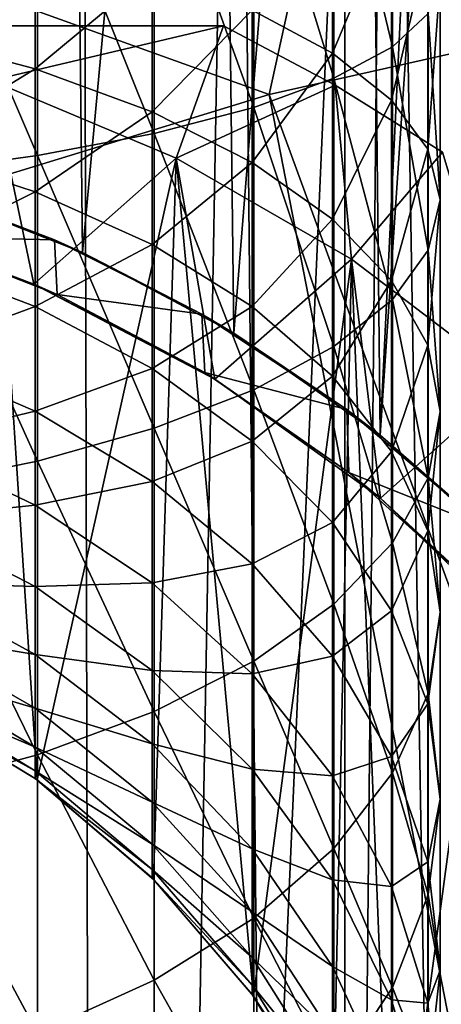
# Model space of a CAD drawing. Header units: metres. Extents: x -263 to 72, y -72 to 102.
# Tile 72 of 256: x 4 to 7, y 62 to 69. Entities that reach past the tile are written whole.
import ezdxf

# ---------------------------------------------------------------- set-up
doc = ezdxf.new("R2010")
doc.units = ezdxf.units.M
doc.layers.add('solid_FREE_STANDING_ONO_SW0004', color=7, linetype='CONTINUOUS')

msp = doc.modelspace()

# ---------------------------------------------------------------- linework, layer by layer
at = {"layer": 'solid_FREE_STANDING_ONO_SW0004'}
for points in [[(6.571217, 66.317398, 18.815971), (7.185307, 79.056244, 19.132944), (7.442485, 79.259018, 19.276583)], [(7.554224, 65.435974, 19.341084), (6.571217, 66.317398, 18.815971), (7.442485, 79.259018, 19.276583)], [(6.571217, 66.317398, 18.815971), (6.440493, 78.531288, 18.753042), (7.185307, 79.056244, 19.132944)], [(5.523005, 67.047455, 18.353804), (5.393032, 77.921913, 18.303028), (6.440493, 78.531288, 18.753042)], [(6.571217, 66.317398, 18.815971), (5.523005, 67.047455, 18.353804), (6.440493, 78.531288, 18.753042)], [(4.438441, 67.626022, 17.971697), (4.329331, 77.445343, 17.938354), (5.393032, 77.921913, 18.303028)], [(5.523005, 67.047455, 18.353804), (4.438441, 67.626022, 17.971697), (5.393032, 77.921913, 18.303028)], [(7.16085, 77.917168, 45.480373), (6.628683, 77.554794, 45.755875), (7.562473, 21.721165, 45.254108)], [(6.628683, 77.554794, 45.755875), (5.542758, 76.933899, 46.238358), (6.081488, 22.181423, 46.011875)], [(6.628683, 77.554794, 45.755875), (6.081488, 22.181423, 46.011875), (7.562473, 21.721165, 45.254108)], [(3.33584, 68.061417, 17.675631), (3.245813, 77.080063, 17.655386), (4.329331, 77.445343, 17.938354)], [(4.438441, 67.626022, 17.971697), (3.33584, 68.061417, 17.675631), (4.329331, 77.445343, 17.938354)], [(5.542758, 76.933899, 46.238358), (4.439855, 76.443634, 46.627865), (4.574148, 22.540567, 46.58556)], [(5.542758, 76.933899, 46.238358), (4.574148, 22.540567, 46.58556), (6.081488, 22.181423, 46.011875)], [(4.439855, 76.443634, 46.627865), (3.330263, 76.074623, 46.92564), (4.574148, 22.540567, 46.58556)], [(3.330263, 76.074623, 46.92564), (3.053985, 22.796341, 46.985817), (4.574148, 22.540567, 46.58556)], [(0.000013, -72.5, -887), (-0.000013, 72.5, -887), (6.318715, 72.224121, -887)], [(6.318729, -72.224121, -887), (0.000013, -72.5, -887), (6.318715, 72.224121, -887)], [(6.318729, -72.224121, -887), (6.318715, 72.224121, -887), (12.58952, 71.39856, -887)], [(12.589528, -71.398552, -887), (6.318729, -72.224121, -887), (12.58952, 71.39856, -887)], [(6.65977, 70.958771, -434.408691), (6.65977, 69.099831, -434.092834), (6.240038, 70.844986, -435.418549)], [(6.915189, 69.337799, -433.050201), (6.65977, 69.099831, -434.092834), (6.65977, 70.958771, -434.408691)], [(6.240038, 70.844986, -435.418549), (6.240038, 68.873688, -435.083618), (5.666349, 70.73996, -436.350647)], [(6.65977, 69.099831, -434.092834), (6.240038, 68.873688, -435.083618), (6.240038, 70.844986, -435.418549)], [(5.776683, 68.758514, -873.056091), (6.173463, 70.567276, -873.1203), (-0.000209, 70.836792, -873.1203)], [(5.776683, 68.758514, -873.056091), (-0.000209, 70.836792, -873.1203), (0.530899, 67.149467, -872.993103)], [(5.666349, 70.73996, -436.350647), (5.666349, 68.664963, -435.998077), (4.952857, 70.646294, -437.181976)], [(6.240038, 68.873688, -435.083618), (5.666349, 68.664963, -435.998077), (5.666349, 70.73996, -436.350647)], [(4.952857, 70.646294, -437.181976), (4.952857, 68.478806, -436.813721), (4.117165, 70.566292, -437.892029)], [(5.666349, 68.664963, -435.998077), (4.952857, 68.478806, -436.813721), (4.952857, 70.646294, -437.181976)], [(4.117165, 70.566292, -437.892029), (4.117165, 68.319809, -437.510345), (3.179893, 70.501923, -438.463287)], [(4.952857, 68.478806, -436.813721), (4.117165, 68.319809, -437.510345), (4.117165, 70.566292, -437.892029)], [(5.776683, 68.758514, -873.056091), (11.118541, 69.958771, -873.1203), (6.173463, 70.567276, -873.1203)], [(4.117165, 68.319809, -437.510345), (3.179893, 68.191887, -438.070801), (3.179893, 70.501923, -438.463287)], [(5.654705, 69.362701, -427.64151), (6.231044, 69.053436, -428.52533), (6.231044, 70.289307, -428.881378)], [(6.231044, 70.289307, -428.881378), (6.231044, 69.053436, -428.52533), (6.653648, 70.063438, -429.871002)], [(3.162248, 70.062546, -425.641449), (3.162248, 69.190865, -425.280396), (4.101142, 69.873558, -426.181549)], [(6.231044, 69.053436, -428.52533), (6.653648, 68.718185, -429.483429), (6.653648, 70.063438, -429.871002)], [(6.653648, 70.063438, -429.871002), (6.653648, 68.718185, -429.483429), (6.91209, 69.825623, -430.912933)], [(5.776683, 68.758514, -873.056091), (13.982724, 46.331425, -872.45105), (11.118541, 69.958771, -873.1203)], [(3.162248, 69.190865, -425.280396), (4.101142, 68.942589, -425.795929), (4.101142, 69.873558, -426.181549)], [(4.101142, 69.873558, -426.181549), (4.101142, 68.942589, -425.795929), (4.93885, 69.638344, -426.85376)], [(6.653648, 68.718185, -429.483429), (6.91209, 68.365211, -430.492188), (6.91209, 69.825623, -430.912933)], [(6.91209, 69.825623, -430.912933), (6.91209, 68.365211, -430.492188), (6.999993, 69.581741, -431.981445)], [(4.101142, 68.942589, -425.795929), (4.93885, 68.633583, -426.437592), (4.93885, 69.638344, -426.85376)], [(4.93885, 69.638344, -426.85376), (4.93885, 68.633583, -426.437592), (5.654705, 69.362701, -427.64151)], [(6.91209, 68.365211, -430.492188), (6.999993, 68.00322, -431.526672), (6.999993, 69.581741, -431.981445)], [(6.999993, 69.581741, -431.981445), (6.999993, 68.00322, -431.526672), (6.915189, 69.337799, -433.050201)], [(4.93885, 68.633583, -426.437592), (5.654705, 68.271477, -427.189514), (5.654705, 69.362701, -427.64151)], [(5.654705, 69.362701, -427.64151), (5.654705, 68.271477, -427.189514), (6.231044, 69.053436, -428.52533)], [(6.915189, 69.337799, -433.050201), (6.915189, 67.641151, -432.561401), (6.65977, 69.099831, -434.092834)], [(6.999993, 68.00322, -431.526672), (6.915189, 67.641151, -432.561401), (6.915189, 69.337799, -433.050201)], [(-3.90389, 69.25, 11.564406), (5.448624, 69.25, 11.22265), (-5.448624, 69.25, 11.22265)], [(5.448624, 69.25, -0.12265), (-5.448624, 69.25, 11.22265), (5.448624, 69.25, 11.22265)], [(-5.448624, 69.25, -0.12265), (-5.448624, 69.25, 11.22265), (5.448624, 69.25, -0.12265)], [(3.906802, 69.25, -0.463854), (-5.448624, 69.25, -0.12265), (5.448624, 69.25, -0.12265)], [(-3.90389, 69.25, 11.564406), (3.906601, 69.25, 11.563892), (5.448624, 69.25, 11.22265)], [(5.448624, 69.25, -0.12265), (5.11061, 68.301788, -0.7), (3.783943, 68.859238, -0.7)], [(3.906802, 69.25, -0.463854), (5.448624, 69.25, -0.12265), (3.783943, 68.859238, -0.7)], [(5.448624, 69.25, 11.22265), (3.783943, 68.859238, 11.8), (5.11061, 68.301788, 11.8)], [(5.448624, 69.25, 11.22265), (3.906601, 69.25, 11.563892), (3.783943, 68.859238, 11.8)], [(6.25, 68.825317, -0.12265), (5.11061, 68.301788, -0.7), (5.448624, 69.25, -0.12265)], [(6.25, 68.825317, 11.22265), (5.448624, 69.25, 11.22265), (5.11061, 68.301788, 11.8)], [(5.448624, 69.25, -0.12265), (5.448624, 69.25, 11.22265), (6.25, 68.825317, 11.22265)], [(6.25, 68.825317, -0.12265), (5.448624, 69.25, -0.12265), (6.25, 68.825317, 11.22265)], [(3.162248, 69.190865, -425.280396), (3.162248, 68.365082, -424.824005), (4.101142, 68.942589, -425.795929)], [(6.65977, 69.099831, -434.092834), (6.65977, 67.287941, -433.570831), (6.240038, 68.873688, -435.083618)], [(6.915189, 67.641151, -432.561401), (6.65977, 67.287941, -433.570831), (6.65977, 69.099831, -434.092834)], [(5.654705, 68.271477, -427.189514), (6.231044, 67.865204, -428.033142), (6.231044, 69.053436, -428.52533)], [(6.231044, 69.053436, -428.52533), (6.231044, 67.865204, -428.033142), (6.653648, 68.718185, -429.483429)], [(3.162248, 68.365082, -424.824005), (4.101142, 68.060646, -425.308502), (4.101142, 68.942589, -425.795929)], [(4.101142, 68.942589, -425.795929), (4.101142, 68.060646, -425.308502), (4.93885, 68.633583, -426.437592)], [(6.240038, 68.873688, -435.083618), (6.240038, 66.952286, -434.53006), (5.666349, 68.664963, -435.998077)], [(6.65977, 67.287941, -433.570831), (6.240038, 66.952286, -434.53006), (6.240038, 68.873688, -435.083618)], [(3.783943, 68.859238, 11.8), (2.711511, 67.883202, 11.8), (4.091072, 67.39817, 11.8)], [(4.114497, 63.84589, -0.7), (3.177214, 64.418404, -0.7), (3.783943, 68.859238, -0.7)], [(5.11061, 68.301788, 11.8), (3.783943, 68.859238, 11.8), (4.091072, 67.39817, 11.8)], [(4.114497, 63.84589, -0.7), (3.783943, 68.859238, -0.7), (5.11061, 68.301788, -0.7)], [(6.25, 68.825317, -0.12265), (6.366307, 67.576813, -0.7), (5.11061, 68.301788, -0.7)], [(6.25, 68.825317, 11.22265), (5.11061, 68.301788, 11.8), (6.366307, 67.576813, 11.8)], [(7.018474, 68.343643, -0.12265), (6.366307, 67.576813, -0.7), (6.25, 68.825317, -0.12265)], [(7.018474, 68.343643, 11.22265), (6.25, 68.825317, 11.22265), (6.366307, 67.576813, 11.8)], [(6.25, 68.825317, -0.12265), (6.25, 68.825317, 11.22265), (7.018474, 68.343643, 11.22265)], [(7.018474, 68.343643, -0.12265), (6.25, 68.825317, -0.12265), (7.018474, 68.343643, 11.22265)], [(5.776683, 68.758514, -873.056091), (0.530899, 67.149467, -872.993103), (10.318375, 45.384209, -872.407043)], [(5.776683, 68.758514, -873.056091), (10.318375, 45.384209, -872.407043), (13.982724, 46.331425, -872.45105)], [(5.666349, 68.664963, -435.998077), (5.666349, 66.642487, -435.415436), (4.952857, 68.478806, -436.813721)], [(6.240038, 66.952286, -434.53006), (5.666349, 66.642487, -435.415436), (5.666349, 68.664963, -435.998077)], [(6.231044, 67.865204, -428.033142), (6.653648, 67.424782, -428.947693), (6.653648, 68.718185, -429.483429)], [(6.653648, 68.718185, -429.483429), (6.653648, 67.424782, -428.947693), (6.91209, 68.365211, -430.492188)], [(4.101142, 68.060646, -425.308502), (4.93885, 67.68174, -425.91153), (4.93885, 68.633583, -426.437592)], [(4.93885, 68.633583, -426.437592), (4.93885, 67.68174, -425.91153), (5.654705, 68.271477, -427.189514)], [(4.952857, 68.478806, -436.813721), (4.952857, 66.36618, -436.205078), (4.117165, 68.319809, -437.510345)], [(5.666349, 66.642487, -435.415436), (4.952857, 66.36618, -436.205078), (4.952857, 68.478806, -436.813721)], [(3.162248, 68.365082, -424.824005), (3.162248, 67.595589, -424.278015), (4.101142, 68.060646, -425.308502)], [(4.117165, 68.319809, -437.510345), (4.117165, 66.13018, -436.879517), (3.179893, 68.191887, -438.070801)], [(4.952857, 66.36618, -436.205078), (4.117165, 66.13018, -436.879517), (4.117165, 68.319809, -437.510345)], [(7.018474, 68.343643, -0.12265), (7.512404, 66.706612, -0.7), (6.366307, 67.576813, -0.7)], [(7.018474, 68.343643, 11.22265), (6.366307, 67.576813, 11.8), (7.512404, 66.706612, 11.8)], [(6.653648, 67.424782, -428.947693), (6.91209, 66.961082, -429.910583), (6.91209, 68.365211, -430.492188)], [(6.91209, 68.365211, -430.492188), (6.91209, 66.961082, -429.910583), (6.999993, 68.00322, -431.526672)], [(5.11061, 68.301788, 11.8), (4.091072, 67.39817, 11.8), (5.386096, 66.718941, 11.8)], [(4.948627, 63.131397, -0.7), (4.114497, 63.84589, -0.7), (5.11061, 68.301788, -0.7)], [(4.93885, 67.68174, -425.91153), (5.654705, 67.237724, -426.618164), (5.654705, 68.271477, -427.189514)], [(5.663119, 62.297268, -0.7), (4.948627, 63.131397, -0.7), (5.11061, 68.301788, -0.7)], [(6.366307, 67.576813, 11.8), (5.11061, 68.301788, 11.8), (5.386096, 66.718941, 11.8)], [(5.663119, 62.297268, -0.7), (5.11061, 68.301788, -0.7), (6.366307, 67.576813, -0.7)], [(5.654705, 68.271477, -427.189514), (5.654705, 67.237724, -426.618164), (6.231044, 67.865204, -428.033142)], [(4.117165, 66.13018, -436.879517), (3.179893, 65.940315, -437.422119), (3.179893, 68.191887, -438.070801)], [(4.238998, 67.7155, 21.073652), (3.177799, 68.11245, 20.728415), (3.33584, 68.061417, 17.675631)], [(3.193399, 67.739853, 20.73271), (3.177799, 68.11245, 20.728415), (4.238998, 67.7155, 21.073652)], [(3.162248, 67.595589, -424.278015), (4.101142, 67.238823, -424.725403), (4.101142, 68.060646, -425.308502)], [(4.238998, 67.7155, 21.073652), (3.33584, 68.061417, 17.675631), (4.438441, 67.626022, 17.971697)], [(4.101142, 68.060646, -425.308502), (4.101142, 67.238823, -424.725403), (4.93885, 67.68174, -425.91153)], [(6.91209, 66.961082, -429.910583), (6.999993, 66.485542, -430.898041), (6.999993, 68.00322, -431.526672)], [(6.999993, 68.00322, -431.526672), (6.999993, 66.485542, -430.898041), (6.915189, 67.641151, -432.561401)], [(4.091072, 67.39817, 11.8), (2.711511, 67.883202, 11.8), (3.193399, 67.739853, 20.73271)], [(5.654705, 67.237724, -426.618164), (6.231044, 66.739548, -427.411011), (6.231044, 67.865204, -428.033142)], [(6.231044, 67.865204, -428.033142), (6.231044, 66.739548, -427.411011), (6.653648, 67.424782, -428.947693)], [(4.258314, 67.323586, 21.080965), (3.193399, 67.739853, 20.73271), (4.238998, 67.7155, 21.073652)], [(4.091072, 67.39817, 11.8), (3.193399, 67.739853, 20.73271), (4.258314, 67.323586, 21.080965)], [(4.101142, 67.238823, -424.725403), (4.93885, 66.794785, -425.282196), (4.93885, 67.68174, -425.91153)], [(5.294292, 67.183159, 21.531042), (4.238998, 67.7155, 21.073652), (4.438441, 67.626022, 17.971697)], [(4.258314, 67.323586, 21.080965), (4.238998, 67.7155, 21.073652), (5.294292, 67.183159, 21.531042)], [(4.93885, 67.68174, -425.91153), (4.93885, 66.794785, -425.282196), (5.654705, 67.237724, -426.618164)], [(5.294292, 67.183159, 21.531042), (4.438441, 67.626022, 17.971697), (5.523005, 67.047455, 18.353804)], [(6.915189, 67.641151, -432.561401), (6.915189, 66.009903, -431.885712), (6.65977, 67.287941, -433.570831)], [(6.999993, 66.485542, -430.898041), (6.915189, 66.009903, -431.885712), (6.915189, 67.641151, -432.561401)], [(3.162248, 67.595589, -424.278015), (3.162248, 66.892075, -423.649323), (4.101142, 67.238823, -424.725403)], [(6.366307, 67.576813, 11.8), (5.386096, 66.718941, 11.8), (6.573126, 65.864891, 11.8)], [(6.235633, 61.359985, -0.7), (5.663119, 62.297268, -0.7), (6.366307, 67.576813, -0.7)], [(6.657396, 60.34589, -0.7), (6.235633, 61.359985, -0.7), (6.366307, 67.576813, -0.7)], [(7.512404, 66.706612, 11.8), (6.366307, 67.576813, 11.8), (6.573126, 65.864891, 11.8)], [(6.657396, 60.34589, -0.7), (6.366307, 67.576813, -0.7), (7.512404, 66.706612, -0.7)], [(4.091072, 67.39817, 11.8), (4.258314, 67.323586, 21.080965), (5.314364, 66.764702, 21.540932)], [(5.386096, 66.718941, 11.8), (4.091072, 67.39817, 11.8), (5.314364, 66.764702, 21.540932)], [(6.231044, 66.739548, -427.411011), (6.653648, 66.199501, -428.270508), (6.653648, 67.424782, -428.947693)], [(6.653648, 67.424782, -428.947693), (6.653648, 66.199501, -428.270508), (6.91209, 66.961082, -429.910583)], [(5.314364, 66.764702, 21.540932), (4.258314, 67.323586, 21.080965), (5.294292, 67.183159, 21.531042)], [(6.65977, 67.287941, -433.570831), (6.65977, 65.545883, -432.849274), (6.240038, 66.952286, -434.53006)], [(6.915189, 66.009903, -431.885712), (6.65977, 65.545883, -432.849274), (6.65977, 67.287941, -433.570831)], [(3.162248, 66.892075, -423.649323), (4.101142, 66.487457, -424.053925), (4.101142, 67.238823, -424.725403)], [(4.101142, 67.238823, -424.725403), (4.101142, 66.487457, -424.053925), (4.93885, 66.794785, -425.282196)], [(4.93885, 66.794785, -425.282196), (5.654705, 66.274445, -425.934692), (5.654705, 67.237724, -426.618164)], [(6.331863, 66.50103, 22.106499), (5.294292, 67.183159, 21.531042), (5.523005, 67.047455, 18.353804)], [(5.314364, 66.764702, 21.540932), (5.294292, 67.183159, 21.531042), (6.331863, 66.50103, 22.106499)], [(5.654705, 67.237724, -426.618164), (5.654705, 66.274445, -425.934692), (6.231044, 66.739548, -427.411011)], [(0.530899, 67.149467, -872.993103), (-4.575247, 65.140793, -872.931763), (6.741274, 44.147629, -872.364136)], [(0.530899, 67.149467, -872.993103), (6.741274, 44.147629, -872.364136), (10.318375, 45.384209, -872.407043)], [(6.331863, 66.50103, 22.106499), (5.523005, 67.047455, 18.353804), (6.571217, 66.317398, 18.815971)], [(3.162248, 66.892075, -423.649323), (3.162248, 66.263367, -422.945801), (4.101142, 66.487457, -424.053925)], [(6.240038, 66.952286, -434.53006), (6.240038, 65.10495, -433.764862), (5.666349, 66.642487, -435.415436)], [(6.65977, 65.545883, -432.849274), (6.240038, 65.10495, -433.764862), (6.240038, 66.952286, -434.53006)], [(6.653648, 66.199501, -428.270508), (6.91209, 65.630905, -429.175415), (6.91209, 66.961082, -429.910583)], [(6.91209, 66.961082, -429.910583), (6.91209, 65.630905, -429.175415), (6.999993, 66.485542, -430.898041)], [(4.101142, 66.487457, -424.053925), (4.93885, 65.983871, -424.557526), (4.93885, 66.794785, -425.282196)], [(4.93885, 66.794785, -425.282196), (4.93885, 65.983871, -424.557526), (5.654705, 66.274445, -425.934692)], [(6.347234, 66.048302, 22.11606), (5.314364, 66.764702, 21.540932), (6.331863, 66.50103, 22.106499)], [(5.386096, 66.718941, 11.8), (5.314364, 66.764702, 21.540932), (6.347234, 66.048302, 22.11606)], [(6.573126, 65.864891, 11.8), (5.386096, 66.718941, 11.8), (6.347234, 66.048302, 22.11606)], [(5.654705, 66.274445, -425.934692), (6.231044, 65.690628, -426.666779), (6.231044, 66.739548, -427.411011)], [(6.231044, 66.739548, -427.411011), (6.231044, 65.690628, -426.666779), (6.653648, 66.199501, -428.270508)], [(7.512404, 66.706612, 11.8), (6.573126, 65.864891, 11.8), (7.624331, 64.848328, 11.8)], [(6.912253, 59.277565, -0.7), (6.657396, 60.34589, -0.7), (7.512404, 66.706612, -0.7)], [(7, 58.18277, -0.7), (6.912253, 59.277565, -0.7), (7.512404, 66.706612, -0.7)], [(7, 58.18277, -0.7), (7.512404, 66.706612, -0.7), (7.512404, 49.293388, -0.7)], [(5.666349, 66.642487, -435.415436), (5.666349, 64.697968, -434.609985), (4.952857, 66.36618, -436.205078)], [(6.240038, 65.10495, -433.764862), (5.666349, 64.697968, -434.609985), (5.666349, 66.642487, -435.415436)], [(3.162248, 66.263367, -422.945801), (4.101142, 65.815994, -423.302551), (4.101142, 66.487457, -424.053925)], [(4.101142, 66.487457, -424.053925), (4.101142, 65.815994, -423.302551), (4.93885, 65.983871, -424.557526)], [(6.331863, 66.50103, 22.106499), (6.571217, 66.317398, 18.815971), (7.331439, 65.655716, 22.799999)], [(6.347234, 66.048302, 22.11606), (6.331863, 66.50103, 22.106499), (7.331439, 65.655716, 22.799999)], [(6.91209, 65.630905, -429.175415), (6.999993, 65.047798, -430.103424), (6.999993, 66.485542, -430.898041)], [(6.999993, 66.485542, -430.898041), (6.999993, 65.047798, -430.103424), (6.915189, 66.009903, -431.885712)], [(4.952857, 66.36618, -436.205078), (4.952857, 64.334984, -435.363708), (4.117165, 66.13018, -436.879517)], [(5.666349, 64.697968, -434.609985), (4.952857, 64.334984, -435.363708), (4.952857, 66.36618, -436.205078)], [(3.162248, 66.263367, -422.945801), (3.162248, 65.717384, -422.1763), (4.101142, 65.815994, -423.302551)], [(4.93885, 65.983871, -424.557526), (5.654705, 65.393738, -425.147644), (5.654705, 66.274445, -425.934692)], [(5.654705, 66.274445, -425.934692), (5.654705, 65.393738, -425.147644), (6.231044, 65.690628, -426.666779)], [(7.331439, 65.655716, 22.799999), (6.571217, 66.317398, 18.815971), (7.554224, 65.435974, 19.341084)], [(6.231044, 65.690628, -426.666779), (6.653648, 65.057739, -427.460388), (6.653648, 66.199501, -428.270508)], [(6.653648, 66.199501, -428.270508), (6.653648, 65.057739, -427.460388), (6.91209, 65.630905, -429.175415)], [(4.117165, 66.13018, -436.879517), (4.117165, 64.024956, -436.007507), (3.179893, 65.940315, -437.422119)], [(4.952857, 64.334984, -435.363708), (4.117165, 64.024956, -436.007507), (4.117165, 66.13018, -436.879517)], [(6.347234, 66.048302, 22.11606), (7.331439, 65.655716, 22.799999), (7.331439, 65.163277, 22.799999)], [(6.573126, 65.864891, 11.8), (6.347234, 66.048302, 22.11606), (7.331439, 65.163277, 22.799999)], [(4.101142, 65.815994, -423.302551), (4.93885, 65.259186, -423.746613), (4.93885, 65.983871, -424.557526)], [(4.93885, 65.983871, -424.557526), (4.93885, 65.259186, -423.746613), (5.654705, 65.393738, -425.147644)], [(6.915189, 66.009903, -431.885712), (6.915189, 64.464561, -431.031647), (6.65977, 65.545883, -432.849274)], [(6.999993, 65.047798, -430.103424), (6.915189, 64.464561, -431.031647), (6.915189, 66.009903, -431.885712)], [(4.117165, 64.024956, -436.007507), (3.179893, 63.775532, -436.525452), (3.179893, 65.940315, -437.422119)], [(7.624331, 64.848328, 11.8), (6.573126, 65.864891, 11.8), (7.331439, 65.163277, 22.799999)], [(3.162248, 65.717384, -422.1763), (4.101142, 65.23288, -422.480743), (4.101142, 65.815994, -423.302551)], [(4.101142, 65.815994, -423.302551), (4.101142, 65.23288, -422.480743), (4.93885, 65.259186, -423.746613)], [(3.162248, 65.717384, -422.1763), (3.162248, 65.260994, -421.350525), (4.101142, 65.23288, -422.480743)], [(5.654705, 65.393738, -425.147644), (6.231044, 64.731628, -425.809753), (6.231044, 65.690628, -426.666779)], [(6.231044, 65.690628, -426.666779), (6.231044, 64.731628, -425.809753), (6.653648, 65.057739, -427.460388)], [(6.653648, 65.057739, -427.460388), (6.91209, 64.391403, -428.295929), (6.91209, 65.630905, -429.175415)], [(6.91209, 65.630905, -429.175415), (6.91209, 64.391403, -428.295929), (6.999993, 65.047798, -430.103424)], [(6.65977, 65.545883, -432.849274), (6.65977, 63.89558, -431.937164), (6.240038, 65.10495, -433.764862)], [(6.915189, 64.464561, -431.031647), (6.65977, 63.89558, -431.937164), (6.65977, 65.545883, -432.849274)], [(4.93885, 65.259186, -423.746613), (5.654705, 64.606697, -424.266937), (5.654705, 65.393738, -425.147644)], [(5.654705, 65.393738, -425.147644), (5.654705, 64.606697, -424.266937), (6.231044, 64.731628, -425.809753)], [(3.162248, 65.260994, -421.350525), (4.101142, 64.745445, -421.598785), (4.101142, 65.23288, -422.480743)], [(3.162248, 65.260994, -421.350525), (3.162248, 64.899925, -420.478851), (4.101142, 64.745445, -421.598785)], [(4.101142, 65.23288, -422.480743), (4.93885, 64.62986, -422.85965), (4.93885, 65.259186, -423.746613)], [(4.101142, 65.23288, -422.480743), (4.101142, 64.745445, -421.598785), (4.93885, 64.62986, -422.85965)], [(4.93885, 65.259186, -423.746613), (4.93885, 64.62986, -422.85965), (5.654705, 64.606697, -424.266937)], [(-4.575247, 65.140793, -872.931763), (3.274231, 42.62957, -872.32251), (6.741274, 44.147629, -872.364136)], [(6.240038, 65.10495, -433.764862), (6.240038, 63.3549, -432.797668), (5.666349, 64.697968, -434.609985)], [(6.231044, 64.731628, -425.809753), (6.653648, 64.01387, -426.527527), (6.653648, 65.057739, -427.460388)], [(6.65977, 63.89558, -431.937164), (6.240038, 63.3549, -432.797668), (6.240038, 65.10495, -433.764862)], [(6.653648, 65.057739, -427.460388), (6.653648, 64.01387, -426.527527), (6.91209, 64.391403, -428.295929)], [(6.91209, 64.391403, -428.295929), (6.999993, 63.708061, -429.152832), (6.999993, 65.047798, -430.103424)], [(6.999993, 65.047798, -430.103424), (6.999993, 63.708061, -429.152832), (6.915189, 64.464561, -431.031647)], [(3.162248, 64.899925, -420.478851), (4.101142, 64.359825, -420.667816), (4.101142, 64.745445, -421.598785)], [(3.162248, 64.899925, -420.478851), (3.162248, 64.638733, -419.572205), (4.101142, 64.359825, -420.667816)], [(4.101142, 64.745445, -421.598785), (4.93885, 64.103798, -421.907806), (4.93885, 64.62986, -422.85965)], [(4.101142, 64.745445, -421.598785), (4.101142, 64.359825, -420.667816), (4.93885, 64.103798, -421.907806)], [(5.654705, 64.606697, -424.266937), (6.231044, 63.874615, -424.850769), (6.231044, 64.731628, -425.809753)], [(6.231044, 64.731628, -425.809753), (6.231044, 63.874615, -424.850769), (6.653648, 64.01387, -426.527527)], [(3.162248, 64.638733, -419.572205), (3.162248, 64.48069, -418.642029), (4.101142, 64.080864, -419.699524)], [(3.162248, 64.638733, -419.572205), (4.101142, 64.080864, -419.699524), (4.101142, 64.359825, -420.667816)], [(5.666349, 64.697968, -434.609985), (5.666349, 62.855854, -433.591888), (4.952857, 64.334984, -435.363708)], [(6.240038, 63.3549, -432.797668), (5.666349, 62.855854, -433.591888), (5.666349, 64.697968, -434.609985)], [(4.93885, 64.62986, -422.85965), (4.93885, 64.103798, -421.907806), (5.654705, 63.92321, -423.30365)], [(4.93885, 64.62986, -422.85965), (5.654705, 63.92321, -423.30365), (5.654705, 64.606697, -424.266937)], [(5.654705, 64.606697, -424.266937), (5.654705, 63.92321, -423.30365), (6.231044, 63.874615, -424.850769)], [(3.162248, 64.48069, -418.642029), (4.101142, 63.912071, -418.706085), (4.101142, 64.080864, -419.699524)], [(3.162248, 64.48069, -418.642029), (3.162248, 64.427788, -417.700012), (4.101142, 63.912071, -418.706085)], [(3.162248, 64.427788, -417.700012), (3.177214, 64.418404, -0.7), (4.114497, 63.84589, -0.7)], [(4.101142, 63.855568, -417.700012), (3.162248, 64.427788, -417.700012), (4.114497, 63.84589, -0.7)], [(4.101142, 63.912071, -418.706085), (3.162248, 64.427788, -417.700012), (4.101142, 63.855568, -417.700012)], [(6.915189, 64.464561, -431.031647), (6.915189, 63.024559, -430.009918), (6.65977, 63.89558, -431.937164)], [(6.999993, 63.708061, -429.152832), (6.915189, 63.024559, -430.009918), (6.915189, 64.464561, -431.031647)], [(4.101142, 64.359825, -420.667816), (4.101142, 64.080864, -419.699524), (4.93885, 63.687611, -420.903046)], [(4.101142, 64.359825, -420.667816), (4.93885, 63.687611, -420.903046), (4.93885, 64.103798, -421.907806)], [(6.653648, 64.01387, -426.527527), (6.91209, 63.258171, -427.283203), (6.91209, 64.391403, -428.295929)], [(6.91209, 64.391403, -428.295929), (6.91209, 63.258171, -427.283203), (6.999993, 63.708061, -429.152832)], [(4.952857, 64.334984, -435.363708), (4.952857, 62.410763, -434.300232), (4.117165, 64.024956, -436.007507)], [(5.666349, 62.855854, -433.591888), (4.952857, 62.410763, -434.300232), (4.952857, 64.334984, -435.363708)], [(4.101142, 64.080864, -419.699524), (4.93885, 63.386539, -419.858002), (4.93885, 63.687611, -420.903046)], [(4.101142, 64.080864, -419.699524), (4.101142, 63.912071, -418.706085), (4.93885, 63.386539, -419.858002)], [(4.93885, 64.103798, -421.907806), (4.93885, 63.687611, -420.903046), (5.654705, 63.351875, -422.269897)], [(4.93885, 64.103798, -421.907806), (5.654705, 63.351875, -422.269897), (5.654705, 63.92321, -423.30365)], [(4.117165, 64.024956, -436.007507), (4.117165, 62.030605, -434.905273), (3.179893, 63.775532, -436.525452)], [(4.952857, 62.410763, -434.300232), (4.117165, 62.030605, -434.905273), (4.117165, 64.024956, -436.007507)], [(6.231044, 63.874615, -424.850769), (6.653648, 63.081005, -425.483643), (6.653648, 64.01387, -426.527527)], [(6.653648, 64.01387, -426.527527), (6.653648, 63.081005, -425.483643), (6.91209, 63.258171, -427.283203)], [(4.101142, 63.912071, -418.706085), (4.93885, 63.204372, -418.785828), (4.93885, 63.386539, -419.858002)], [(4.101142, 63.912071, -418.706085), (4.101142, 63.855568, -417.700012), (4.93885, 63.204372, -418.785828)], [(5.654705, 63.92321, -423.30365), (6.231044, 63.130367, -423.801849), (6.231044, 63.874615, -424.850769)], [(5.654705, 63.92321, -423.30365), (5.654705, 63.351875, -422.269897), (6.231044, 63.130367, -423.801849)], [(6.231044, 63.874615, -424.850769), (6.231044, 63.130367, -423.801849), (6.653648, 63.081005, -425.483643)], [(6.65977, 63.89558, -431.937164), (6.65977, 62.357773, -430.846039), (6.240038, 63.3549, -432.797668)], [(6.915189, 63.024559, -430.009918), (6.65977, 62.357773, -430.846039), (6.65977, 63.89558, -431.937164)], [(4.101142, 63.855568, -417.700012), (4.114497, 63.84589, -0.7), (4.948627, 63.131397, -0.7)], [(4.93885, 63.143391, -417.700012), (4.101142, 63.855568, -417.700012), (4.948627, 63.131397, -0.7)], [(4.93885, 63.204372, -418.785828), (4.101142, 63.855568, -417.700012), (4.93885, 63.143391, -417.700012)], [(4.117165, 62.030605, -434.905273), (3.179893, 61.724754, -435.392029), (3.179893, 63.775532, -436.525452)], [(4.93885, 63.687611, -420.903046), (4.93885, 63.386539, -419.858002), (5.654705, 62.899876, -421.17868)], [(4.93885, 63.687611, -420.903046), (5.654705, 62.899876, -421.17868), (5.654705, 63.351875, -422.269897)], [(6.91209, 63.258171, -427.283203), (6.999993, 62.483177, -428.058197), (6.999993, 63.708061, -429.152832)], [(6.999993, 63.708061, -429.152832), (6.999993, 62.483177, -428.058197), (6.915189, 63.024559, -430.009918)], [(4.93885, 63.386539, -419.858002), (4.93885, 63.204372, -418.785828), (5.654705, 62.572899, -420.043701)], [(4.93885, 63.386539, -419.858002), (5.654705, 62.572899, -420.043701), (5.654705, 62.899876, -421.17868)], [(5.654705, 63.351875, -422.269897), (5.654705, 62.899876, -421.17868), (6.231044, 62.508236, -422.676178)], [(5.654705, 63.351875, -422.269897), (6.231044, 62.508236, -422.676178), (6.231044, 63.130367, -423.801849)], [(6.240038, 63.3549, -432.797668), (6.240038, 61.724148, -431.640564), (5.666349, 62.855854, -433.591888)], [(6.65977, 62.357773, -430.846039), (6.240038, 61.724148, -431.640564), (6.240038, 63.3549, -432.797668)], [(6.653648, 63.081005, -425.483643), (6.91209, 62.245449, -426.149994), (6.91209, 63.258171, -427.283203)], [(6.91209, 63.258171, -427.283203), (6.91209, 62.245449, -426.149994), (6.999993, 62.483177, -428.058197)], [(4.93885, 63.204372, -418.785828), (5.654705, 62.37505, -418.879272), (5.654705, 62.572899, -420.043701)], [(4.93885, 63.204372, -418.785828), (4.93885, 63.143391, -417.700012), (5.654705, 62.37505, -418.879272)], [(4.93885, 63.143391, -417.700012), (4.948627, 63.131397, -0.7), (5.663119, 62.297268, -0.7)], [(5.654705, 62.308823, -417.700012), (4.93885, 63.143391, -417.700012), (5.663119, 62.297268, -0.7)], [(5.654705, 62.37505, -418.879272), (4.93885, 63.143391, -417.700012), (5.654705, 62.308823, -417.700012)], [(6.231044, 63.130367, -423.801849), (6.231044, 62.508236, -422.676178), (6.653648, 62.270885, -424.341888)], [(6.231044, 63.130367, -423.801849), (6.653648, 62.270885, -424.341888), (6.653648, 63.081005, -425.483643)], [(6.653648, 63.081005, -425.483643), (6.653648, 62.270885, -424.341888), (6.91209, 62.245449, -426.149994)], [(6.915189, 63.024559, -430.009918), (6.915189, 61.708012, -428.833374), (6.65977, 62.357773, -430.846039)], [(6.999993, 62.483177, -428.058197), (6.915189, 61.708012, -428.833374), (6.915189, 63.024559, -430.009918)], [(5.654705, 62.899876, -421.17868), (5.654705, 62.572899, -420.043701), (6.231044, 62.016056, -421.487946)], [(5.654705, 62.899876, -421.17868), (6.231044, 62.016056, -421.487946), (6.231044, 62.508236, -422.676178)], [(5.666349, 62.855854, -433.591888), (5.666349, 61.139317, -432.373932), (4.952857, 62.410763, -434.300232)], [(6.240038, 61.724148, -431.640564), (5.666349, 61.139317, -432.373932), (5.666349, 62.855854, -433.591888)], [(5.654705, 62.572899, -420.043701), (5.654705, 62.37505, -418.879272), (6.231044, 61.660007, -420.252075)], [(5.654705, 62.572899, -420.043701), (6.231044, 61.660007, -420.252075), (6.231044, 62.016056, -421.487946)], [(6.231044, 62.508236, -422.676178), (6.231044, 62.016056, -421.487946), (6.653648, 61.593697, -423.116608)], [(6.231044, 62.508236, -422.676178), (6.653648, 61.593697, -423.116608), (6.653648, 62.270885, -424.341888)], [(6.91209, 62.245449, -426.149994), (6.999993, 61.388557, -426.833313), (6.999993, 62.483177, -428.058197)], [(6.999993, 62.483177, -428.058197), (6.999993, 61.388557, -426.833313), (6.915189, 61.708012, -428.833374)], [(4.952857, 62.410763, -434.300232), (4.952857, 60.61771, -433.028015), (4.117165, 62.030605, -434.905273)], [(5.666349, 61.139317, -432.373932), (4.952857, 60.61771, -433.028015), (4.952857, 62.410763, -434.300232)], [(5.654705, 62.37505, -418.879272), (6.231044, 61.444569, -418.9841), (6.231044, 61.660007, -420.252075)], [(5.654705, 62.37505, -418.879272), (5.654705, 62.308823, -417.700012), (6.231044, 61.444569, -418.9841)], [(5.654705, 62.308823, -417.700012), (5.663119, 62.297268, -0.7), (6.235633, 61.359985, -0.7)], [(6.231044, 61.372456, -417.700012), (5.654705, 62.308823, -417.700012), (6.235633, 61.359985, -0.7)], [(6.231044, 61.444569, -418.9841), (5.654705, 62.308823, -417.700012), (6.231044, 61.372456, -417.700012)], [(6.65977, 62.357773, -430.846039), (6.65977, 60.951801, -429.5896), (6.240038, 61.724148, -431.640564)], [(6.915189, 61.708012, -428.833374), (6.65977, 60.951801, -429.5896), (6.65977, 62.357773, -430.846039)], [(6.653648, 62.270885, -424.341888), (6.91209, 61.365974, -424.910492), (6.91209, 62.245449, -426.149994)], [(6.653648, 62.270885, -424.341888), (6.653648, 61.593697, -423.116608), (6.91209, 61.365974, -424.910492)], [(6.91209, 62.245449, -426.149994), (6.91209, 61.365974, -424.910492), (6.999993, 61.388557, -426.833313)]]:
    msp.add_3dface(points, dxfattribs=at)

doc.saveas('drawing.dxf')
